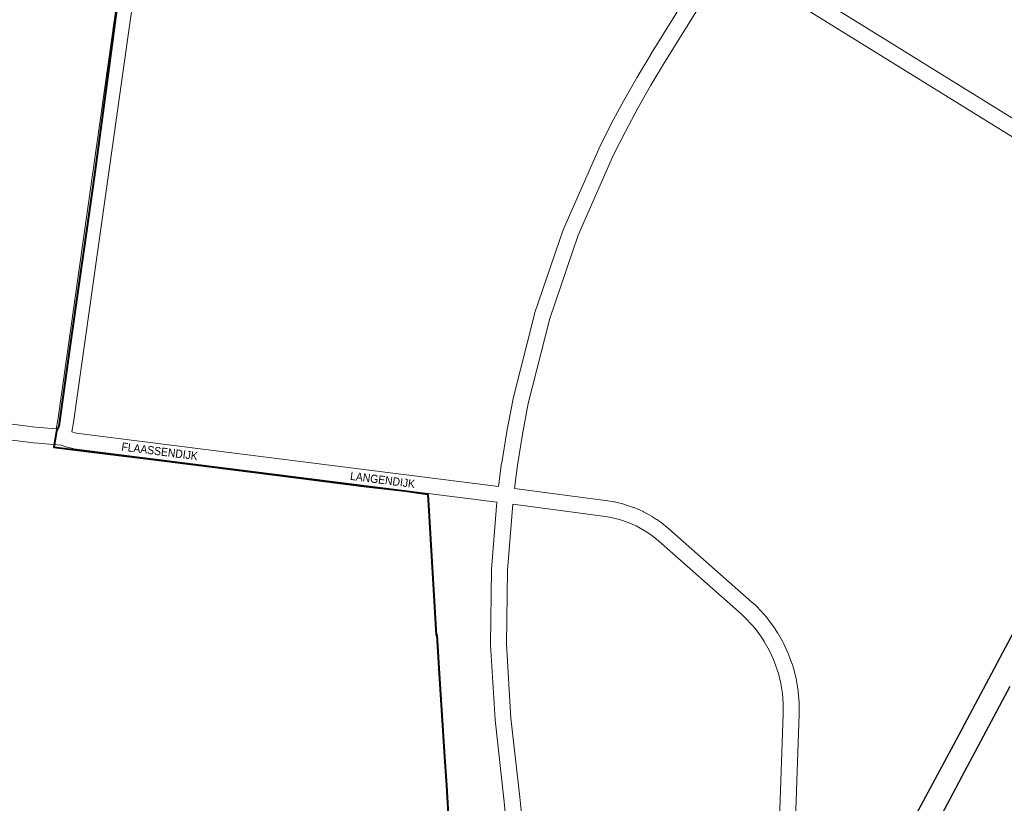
# Model space of a CAD drawing. Header units: metres. Extents: x 123817 to 142006, y 393105 to 406084.
# Tile 18 of 138: x 125907 to 126834, y 400724 to 401462. Entities that reach past the tile are written whole.
import ezdxf
from ezdxf.enums import TextEntityAlignment as Align

# ---------------------------------------------------------------- set-up
doc = ezdxf.new("R2010")
doc.units = ezdxf.units.M
doc.header["$MEASUREMENT"] = 0
doc.styles.add('Style-Arial', font='arial.ttf')

msp = doc.modelspace()

# ---------------------------------------------------------------- linework, layer by layer
at = {"color": 191, "linetype": 'Continuous', "lineweight": 0, "flags": 128}
for points in [[(126906.97, 401329.09), (126581.54, 401530.71)], [(127076.77, 401100.11), (127089.75, 401125.58), (127089.76, 401125.6), (127089.78, 401125.65), (127095.52, 401136.63), (127095.94, 401137.33), (127112.25, 401161.67), (127120.16, 401176.56), (127097.44, 401190.64), (127097.14, 401190.83), (127090.5, 401195.39), (127090.3, 401195.54), (127085.02, 401199.44), (127084.83, 401199.58), (127068.32, 401212.59), (127062.64, 401216.7), (127050.71, 401224.62), (127032.51, 401235.75), (126933.84, 401293.06), (126933.25, 401293.44), (126917.87, 401304.42), (126899.03, 401316.36), (126573.64, 401517.96)]]:
    msp.add_lwpolyline(points, dxfattribs=at)
at = {"color": 6, "linetype": 'Continuous', "lineweight": 0, "flags": 128}
for points in [[(126357.84, 401022.87), (126360.74, 401044.9), (126360.77, 401045.12), (126365.52, 401074.43), (126365.56, 401074.65), (126371.17, 401103.8), (126371.27, 401104.21), (126391.62, 401184.99), (126391.79, 401185.59), (126418.79, 401264.39), (126418.84, 401264.53), (126419.02, 401264.98), (126452.49, 401341.26), (126452.66, 401341.63), (126463.93, 401363.94), (126464.02, 401364.11), (126475.84, 401386.13), (126475.93, 401386.3), (126488.3, 401408.02), (126488.39, 401408.18), (126501.3, 401429.59), (126501.34, 401429.67), (126560.89, 401525.86)], [(126372.72, 401020.94), (126375.6, 401042.84), (126380.31, 401071.92), (126385.86, 401100.76), (126406.08, 401181.02), (126432.88, 401259.24), (126466.14, 401335.05), (126477.28, 401357.1), (126489.01, 401378.95), (126501.29, 401400.51), (126514.12, 401421.81), (126573.64, 401517.96)], [(126356.25, 401007.95), (126351.15, 400945.04), (126351.12, 400944.51), (126350.38, 400874.23), (126350.39, 400874.23), (126350.38, 400874.15), (126350.39, 400873.7), (126354.58, 400803.54), (126354.62, 400803.16), (126362.85, 400728.66), (126365.31, 400703.9)], [(126371.14, 401006.02), (126366.12, 400944.09), (126365.38, 400874.34), (126369.55, 400804.63), (126377.77, 400730.27), (126377.78, 400730.18), (126380.25, 400705.31), (126380.26, 400705.17), (126387.04, 400620.87), (126387.06, 400620.66), (126391.5, 400536.2), (126391.51, 400536), (126393.44, 400458.02)]]:
    msp.add_lwpolyline(points, dxfattribs=at)
at = {"color": 9, "linetype": 'Continuous', "lineweight": 0, "flags": 128}
for points in [[(126356.25, 401007.95), (125957.88, 401058.29), (125957.52, 401058.34), (125957.05, 401058.44), (125951.94, 401059.69), (125951.24, 401059.9), (125945.93, 401061.76), (125920.28, 401063.75), (125919.92, 401063.79), (125826.37, 401075.64), (125828.26, 401090.52), (125921.62, 401078.69), (125941.27, 401077.16), (125942.68, 401085.34), (125994.47, 401451.92), (125994.47, 401451.95), (125999.93, 401489.41)], [(126014.76, 401487.18), (126009.32, 401449.8), (125957.52, 401083.13), (125957.48, 401082.9), (125955.97, 401074.14), (125960.19, 401073.12), (126357.84, 401022.87)], [(126372.72, 401020.94), (126460.59, 401009.32), (126460.84, 401009.28), (126466.39, 401008.35), (126466.46, 401008.34), (126466.92, 401008.25), (126475.72, 401006.12), (126476.36, 401005.93), (126484.94, 401003.04), (126485.4, 401002.86), (126489.59, 401001.14), (126489.89, 401001), (126494, 400999.09), (126494.44, 400998.87), (126502.38, 400994.51), (126502.52, 400994.43), (126502.81, 400994.25), (126506.63, 400991.82), (126506.9, 400991.63), (126510.61, 400989.03), (126511.01, 400988.73), (126518.06, 400983.04), (126518.31, 400982.83), (126596.77, 400913.61), (126596.97, 400913.43), (126600.64, 400909.96), (126600.95, 400909.64), (126607.86, 400902.27), (126608.13, 400901.96), (126608.15, 400901.94), (126611.38, 400898.05), (126611.66, 400897.7), (126617.64, 400889.56), (126617.9, 400889.2), (126620.64, 400884.96), (126620.87, 400884.58), (126625.85, 400875.79), (126626.12, 400875.26), (126630.39, 400866.11), (126630.62, 400865.56), (126634.15, 400856.09), (126634.18, 400856.04), (126634.3, 400855.67), (126635.78, 400850.84), (126635.9, 400850.41), (126638.28, 400840.6), (126638.4, 400840.02), (126640, 400830.04), (126640.07, 400829.45), (126640.88, 400819.38), (126640.9, 400818.79), (126640.91, 400808.69), (126640.91, 400808.68), (126640.91, 400808.42), (126637.37, 400709.1)], [(126371.14, 401006.02), (126458.49, 400994.46), (126463.65, 400993.6), (126471.88, 400991.61), (126479.91, 400988.9), (126483.71, 400987.33), (126487.44, 400985.6), (126494.95, 400981.48), (126498.42, 400979.26), (126501.78, 400976.9), (126508.51, 400971.47), (126586.75, 400902.45), (126590.16, 400899.22), (126596.76, 400892.18), (126599.71, 400888.63), (126605.43, 400880.86), (126607.93, 400876.99), (126612.66, 400868.65), (126616.67, 400860.04), (126620.02, 400851.06), (126621.37, 400846.66), (126623.64, 400837.34), (126625.14, 400827.96), (126625.9, 400818.48), (126625.91, 400808.81), (126622.38, 400709.51)]]:
    msp.add_lwpolyline(points, dxfattribs=at)
at = {"color": 7, "linetype": 'Continuous', "lineweight": 40, "flags": 128}
msp.add_lwpolyline([(126000, 401485.76), (125990.05, 401412.03), (125977.01, 401314.15), (125954.55, 401156.14), (125943.68, 401079.51), (125941.51, 401075.1), (125939.09, 401059.89), (125971.6, 401055.79), (126000, 401052.22), (126028.23, 401048.66), (126085.62, 401041.5), (126147.54, 401033.78), (126230.73, 401023.21), (126269.54, 401018.75), (126291.2, 401015.63), (126292.13, 401000), (126299.12, 400882.88), (126299.57, 400883.25), (126301.57, 400851.55), (126306.85, 400768.28), (126308.85, 400741.16), (126311.03, 400702.9)], dxfattribs=at)
at = {"flags": 128}
for points in [[(126865.91, 400929.24), (126788.42, 400783.48), (126751.14, 400714.29)], [(126774.92, 400713.34), (126794.41, 400750), (126839.71, 400834.92)]]:
    msp.add_lwpolyline(points, dxfattribs=at)

# ---------------------------------------------------------------- texts
at = {"color": 8, "style": 'Style-Arial', "width": 0.909091}
for s, rotation, p in [('FLAASSENDIJK', 352.67101, (126038.69, 401055.9)), ('LANGENDIJK', 352.66379, (126248.65, 401029.01))]:
    msp.add_text(s, height=7.7, rotation=rotation, dxfattribs=at).set_placement(p, align=Align.MIDDLE_CENTER)

doc.saveas('drawing.dxf')
